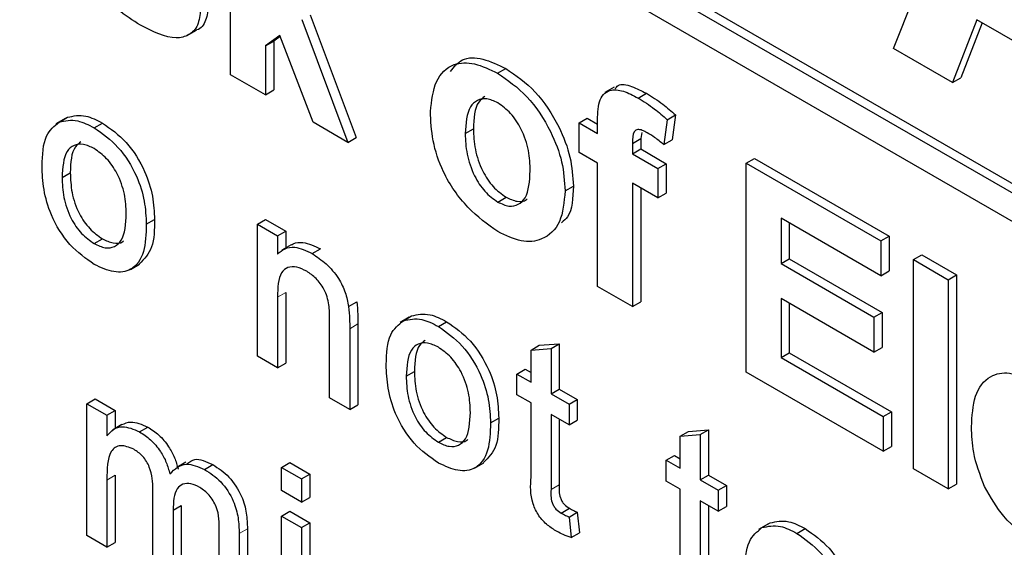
# Paper-space layout 'Blatt4' of a CAD drawing. Header units: millimetres. Extents: x 5 to 418, y 2 to 292.
# Tile 26 of 111: x 118.103 to 119.513, y 184.628 to 185.383. Entities that reach past the tile are written whole.
import ezdxf

# ---------------------------------------------------------------- set-up
doc = ezdxf.new("R2010")
doc.units = ezdxf.units.MM

psp = doc.layouts.new('Blatt4')

# ---------------------------------------------------------------- linework, layer by layer
at = {"color": 7, "linetype": 'Continuous', "lineweight": 25}
for p, q in [((117.6906, 186.2069), (122.1453, 183.6352)), ((117.6788, 186.2001), (122.1453, 183.6216)), ((122.1453, 183.5808), (117.6788, 186.1593)), ((119.3537, 185.342), (119.5096, 185.7283)), ((118.4052, 185.3043), (118.4052, 185.6037)), ((118.519, 185.3899), (118.5849, 185.2142)), ((118.5072, 185.3831), (118.5731, 185.2074)), ((119.4731, 185.383), (119.4383, 185.2931)), ((119.4806, 185.3786), (119.4501, 185.2999)), ((119.6314, 185.2916), (119.4731, 185.383)), ((118.3432, 185.3605), (118.3565, 185.3682)), ((118.4756, 185.3604), (118.4551, 185.3456)), ((118.4551, 185.3456), (118.4669, 185.3524)), ((118.4761, 185.3591), (118.4669, 185.3524)), ((118.4669, 185.3524), (118.4669, 185.2824)), ((118.5232, 185.2362), (118.4756, 185.3604)), ((118.4551, 185.3456), (118.4551, 185.2755)), ((119.4383, 185.2931), (119.3537, 185.342)), ((118.7873, 185.3064), (118.7991, 185.3132)), ((118.4551, 185.2755), (118.4052, 185.3043)), ((119.4383, 185.2931), (119.4501, 185.2999)), ((118.4551, 185.2755), (118.4669, 185.2824)), ((118.9542, 185.2865), (118.941, 185.2788)), ((118.9884, 185.2709), (119.0002, 185.2777)), ((118.1682, 185.2414), (118.1549, 185.2338)), ((118.1598, 185.2364), (118.1716, 185.2433)), ((118.2099, 185.2283), (118.2217, 185.2351)), ((118.5731, 185.2074), (118.5232, 185.2362)), ((118.9038, 185.2353), (118.9156, 185.2421)), ((118.9038, 185.2353), (118.9304, 185.2199)), ((118.9038, 185.1931), (118.9038, 185.2353)), ((118.9156, 185.2421), (118.9304, 185.2335)), ((118.9304, 185.2199), (118.9304, 185.2357)), ((119.0301, 185.2398), (119.0251, 185.2042)), ((119.0301, 185.2398), (119.0419, 185.2466)), ((119.0419, 185.2466), (119.0369, 185.211)), ((118.7409, 185.2199), (118.7527, 185.2267)), ((118.9935, 185.2213), (118.9921, 185.2128)), ((118.5731, 185.2074), (118.5849, 185.2142)), ((118.9803, 185.206), (118.9921, 185.2128)), ((118.9921, 185.2128), (118.9921, 185.198)), ((119.0251, 185.2042), (119.0369, 185.211)), ((118.9304, 185.1777), (118.9038, 185.1931)), ((118.9803, 185.206), (118.9803, 185.1912)), ((118.9803, 185.1912), (118.9921, 185.198)), ((118.9921, 185.198), (119.0286, 185.1768)), ((118.9803, 185.1912), (119.0168, 185.17)), ((119.1431, 185.1777), (119.1549, 185.1845)), ((119.1549, 185.1845), (119.3477, 185.0732)), ((118.1639, 185.1572), (118.1757, 185.164)), ((118.9304, 185.0011), (118.9304, 185.1777)), ((119.0168, 185.17), (119.0286, 185.1768)), ((119.0168, 185.17), (119.0168, 185.1278)), ((119.0286, 185.1768), (119.0286, 185.1346)), ((119.1431, 184.8783), (119.1431, 185.1777)), ((119.1431, 185.1777), (119.3359, 185.0664)), ((118.8839, 185.138), (118.8957, 185.1448)), ((119.0168, 185.1278), (118.9803, 185.1489)), ((118.9803, 185.1489), (118.9803, 184.9724)), ((118.9921, 185.1421), (118.9921, 184.9792)), ((118.7876, 185.122), (118.7994, 185.1288)), ((119.0168, 185.1278), (119.0286, 185.1346)), ((118.2845, 185.0901), (118.2962, 185.0969)), ((118.4435, 185.0901), (118.4553, 185.0969)), ((118.4553, 185.0969), (118.484, 185.0804)), ((119.3359, 185.0165), (119.193, 185.099)), ((119.193, 185.099), (119.193, 185.0338)), ((118.4435, 184.9012), (118.4435, 185.0901)), ((118.4435, 185.0901), (118.4722, 185.0736)), ((118.4722, 185.0736), (118.484, 185.0804)), ((118.484, 185.0804), (118.484, 185.056)), ((119.2048, 185.0922), (119.2048, 185.0406)), ((118.2099, 185.0625), (118.2217, 185.0693)), ((118.4722, 185.0736), (118.4722, 185.0472)), ((119.3359, 185.0664), (119.3477, 185.0732)), ((119.3359, 185.0664), (119.3359, 185.0165)), ((119.3477, 185.0732), (119.3477, 185.0233)), ((118.4918, 185.0605), (118.4786, 185.0529)), ((118.522, 185.0481), (118.5338, 185.0549)), ((119.193, 185.0338), (119.2048, 185.0406)), ((119.2048, 185.0406), (119.3377, 184.9638)), ((119.3825, 185.0396), (119.3943, 185.0464)), ((119.3825, 184.7402), (119.3825, 185.0396)), ((119.3825, 185.0396), (119.4323, 185.0108)), ((119.3943, 185.0464), (119.4441, 185.0176)), ((118.2617, 185.0254), (118.2749, 185.0331)), ((119.193, 185.0338), (119.326, 184.957)), ((119.3359, 185.0165), (119.3477, 185.0233)), ((119.4323, 185.0108), (119.4441, 185.0176)), ((119.4323, 185.0108), (119.4323, 184.7114)), ((119.4441, 185.0176), (119.4441, 184.7182)), ((118.9803, 184.9724), (118.9304, 185.0011)), ((118.4722, 184.9859), (118.4722, 184.8846)), ((118.484, 184.9927), (118.484, 184.8914)), ((119.326, 184.9071), (119.193, 184.9839)), ((119.193, 184.9839), (119.193, 184.8994)), ((118.5741, 184.9724), (118.5859, 184.9792)), ((118.9803, 184.9724), (118.9921, 184.9792)), ((119.2048, 184.9771), (119.2048, 184.9063)), ((118.5468, 184.8415), (118.5468, 184.9543)), ((118.6608, 184.9571), (118.6476, 184.9494)), ((118.6524, 184.9521), (118.6642, 184.9589)), ((119.326, 184.957), (119.3377, 184.9638)), ((119.326, 184.957), (119.326, 184.9071)), ((119.3377, 184.9638), (119.3377, 184.9139)), ((118.5756, 184.9406), (118.5756, 184.8249)), ((118.5873, 184.9474), (118.5873, 184.8317)), ((118.7025, 184.9439), (118.7143, 184.9507)), ((118.8351, 184.9101), (118.8469, 184.9169)), ((118.8351, 184.9101), (118.8638, 184.9124)), ((118.8469, 184.9169), (118.8756, 184.9192)), ((118.8638, 184.9124), (118.8756, 184.9192)), ((118.8638, 184.9124), (118.8638, 184.8475)), ((118.8756, 184.9192), (118.8756, 184.8543)), ((119.326, 184.9071), (119.3377, 184.9139)), ((118.4722, 184.8846), (118.4435, 184.9012)), ((118.8351, 184.8641), (118.8351, 184.9101)), ((119.193, 184.8994), (119.2048, 184.9063)), ((119.193, 184.8994), (119.3393, 184.815)), ((119.2048, 184.9063), (119.351, 184.8218)), ((118.4722, 184.8846), (118.484, 184.8914)), ((118.815, 184.8757), (118.8268, 184.8825)), ((118.8268, 184.8825), (118.8351, 184.8777)), ((118.6565, 184.8728), (118.6683, 184.8796)), ((118.815, 184.8459), (118.815, 184.8757)), ((118.815, 184.8757), (118.8351, 184.8641)), ((119.3393, 184.7651), (119.1431, 184.8783)), ((118.8638, 184.8475), (118.8756, 184.8543)), ((118.8756, 184.8543), (118.9014, 184.8394)), ((118.1993, 184.8333), (118.2111, 184.8401)), ((118.2111, 184.8401), (118.2398, 184.8236)), ((118.5756, 184.8249), (118.5468, 184.8415)), ((118.8351, 184.8343), (118.815, 184.8459)), ((118.8638, 184.8475), (118.8896, 184.8326)), ((118.1993, 184.6444), (118.1993, 184.8333)), ((118.1993, 184.8333), (118.228, 184.8167)), ((118.5756, 184.8249), (118.5873, 184.8317)), ((118.8351, 184.7282), (118.8351, 184.8343)), ((118.8896, 184.8326), (118.9014, 184.8394)), ((118.8896, 184.8326), (118.8896, 184.8028)), ((118.9014, 184.8394), (118.9014, 184.8096)), ((118.228, 184.8167), (118.2398, 184.8236)), ((118.228, 184.8167), (118.228, 184.7873)), ((118.2398, 184.8236), (118.2398, 184.7976)), ((118.7771, 184.8057), (118.7889, 184.8125)), ((118.8896, 184.8028), (118.8638, 184.8177)), ((118.8638, 184.8177), (118.8638, 184.7105)), ((119.3393, 184.815), (119.351, 184.8218)), ((119.3393, 184.815), (119.3393, 184.7651)), ((119.351, 184.8218), (119.351, 184.7719)), ((118.2495, 184.8033), (118.2363, 184.7956)), ((118.2747, 184.7931), (118.2865, 184.7999)), ((118.8756, 184.8109), (118.8756, 184.7173)), ((118.8896, 184.8028), (118.9014, 184.8096)), ((118.7025, 184.7782), (118.7143, 184.785)), ((119.0486, 184.7868), (119.0604, 184.7936)), ((119.0486, 184.7868), (119.0774, 184.7891)), ((119.0486, 184.7408), (119.0486, 184.7868)), ((119.0604, 184.7936), (119.0891, 184.7959)), ((119.0774, 184.7891), (119.0891, 184.7959)), ((119.0774, 184.7891), (119.0774, 184.7242)), ((119.0891, 184.7959), (119.0891, 184.731)), ((119.3393, 184.7651), (119.351, 184.7719)), ((119.0286, 184.7524), (119.0403, 184.7592)), ((119.0403, 184.7592), (119.0486, 184.7544)), ((118.3412, 184.7497), (118.328, 184.742)), ((118.3678, 184.7393), (118.3796, 184.7461)), ((118.4779, 184.7421), (118.4897, 184.7489)), ((118.4779, 184.7421), (118.5067, 184.7255)), ((118.4779, 184.7089), (118.4779, 184.7421)), ((118.4897, 184.7489), (118.5184, 184.7323)), ((118.7543, 184.7411), (118.7676, 184.7487)), ((119.0286, 184.7226), (119.0286, 184.7524)), ((119.0286, 184.7524), (119.0486, 184.7408)), ((118.2398, 184.7308), (118.2398, 184.6346)), ((118.5067, 184.7255), (118.5184, 184.7323)), ((118.5184, 184.7323), (118.5184, 184.6991)), ((119.0774, 184.7242), (119.0891, 184.731)), ((119.0891, 184.731), (119.115, 184.7161)), ((119.4323, 184.7114), (119.3825, 184.7402)), ((118.228, 184.724), (118.228, 184.6278)), ((118.5067, 184.7255), (118.5067, 184.6923)), ((119.0486, 184.711), (119.0286, 184.7226)), ((119.0774, 184.7242), (119.1032, 184.7093)), ((119.1032, 184.7093), (119.115, 184.7161)), ((119.115, 184.7161), (119.115, 184.6863)), ((119.4323, 184.7114), (119.4441, 184.7182)), ((118.294, 184.5897), (118.294, 184.7102)), ((118.5067, 184.6923), (118.4779, 184.7089)), ((118.5067, 184.6923), (118.5184, 184.6991)), ((119.0486, 184.6049), (119.0486, 184.711)), ((119.1032, 184.7093), (119.1032, 184.6795)), ((118.3227, 184.6809), (118.3345, 184.6877)), ((118.3345, 184.6877), (118.3345, 184.5799)), ((119.1032, 184.6795), (119.0774, 184.6944)), ((119.0774, 184.6944), (119.0774, 184.5872)), ((119.0891, 184.6876), (119.0891, 184.594)), ((119.1032, 184.6795), (119.115, 184.6863)), ((118.3227, 184.6809), (118.3227, 184.5731)), ((118.4779, 184.6724), (118.4897, 184.6792)), ((118.4779, 184.4835), (118.4779, 184.6724)), ((118.4779, 184.6724), (118.5067, 184.6559)), ((118.4897, 184.6792), (118.5184, 184.6627)), ((118.8784, 184.6767), (118.8901, 184.6835)), ((118.8896, 184.671), (118.9014, 184.6778)), ((118.8896, 184.671), (118.8925, 184.6415)), ((118.9014, 184.6778), (118.9043, 184.6483)), ((118.5067, 184.6559), (118.5184, 184.6627)), ((118.5184, 184.6627), (118.5184, 184.4737)), ((119.1741, 184.6607), (119.1608, 184.6531)), ((119.1657, 184.6558), (119.1775, 184.6626)), ((118.228, 184.6278), (118.1993, 184.6444)), ((118.3887, 184.535), (118.3887, 184.6518)), ((118.4174, 184.6475), (118.4174, 184.5184)), ((118.4292, 184.6543), (118.4292, 184.5252)), ((118.5067, 184.6559), (118.5067, 184.4669)), ((118.8925, 184.6415), (118.9043, 184.6483)), ((119.2158, 184.6476), (119.2276, 184.6544)), ((118.228, 184.6278), (118.2398, 184.6346))]:
    psp.add_line(p, q, dxfattribs=at)
at = {"color": 7, "linetype": 'Continuous', "lineweight": 18}
for p, q in [((118.4722, 184.9859), (118.484, 184.9927)), ((118.5756, 184.9406), (118.5873, 184.9474)), ((118.228, 184.724), (118.2398, 184.7308)), ((118.8638, 184.7105), (118.8756, 184.7173)), ((118.4174, 184.6475), (118.4292, 184.6543))]:
    psp.add_line(p, q, dxfattribs=at)
at = {"color": 7, "linetype": 'Continuous', "lineweight": 25}
for points, knots in [([(118.2762, 185.375), (118.2652, 185.3819), (118.2432, 185.3959), (118.2144, 185.4271), (118.1943, 185.4629), (118.1887, 185.4851), (118.1858, 185.4962)], [0, 0, 0, 0, 0.280651, 0.560003, 0.779956, 1, 1, 1, 1]), ([(118.3738, 185.4047), (118.3729, 185.3968), (118.371, 185.381), (118.3627, 185.3699), (118.3566, 185.3683), (118.3564, 185.3683)], [0, 0, 0, 0, 0.4930222, 0.9865862, 1, 1, 1, 1]), ([(118.362, 185.3979), (118.3612, 185.3898), (118.3595, 185.3736), (118.3459, 185.3602), (118.3195, 185.3531), (118.294, 185.366), (118.2762, 185.375)], [0, 0, 0, 0, 0.186725, 0.373655, 0.5608, 1, 1, 1, 1]), ([(118.6911, 185.2518), (118.6929, 185.267), (118.6964, 185.2976), (118.7211, 185.3214), (118.7539, 185.3225), (118.7762, 185.3117), (118.7873, 185.3064)], [0, 0, 0, 0, 0.27995, 0.559147, 0.779424, 1, 1, 1, 1]), ([(118.7198, 185.3088), (118.7249, 185.3154), (118.7359, 185.3296), (118.766, 185.3289), (118.7881, 185.3184), (118.7991, 185.3132)], [0, 0, 0, 0, 0.30151, 0.650518, 1, 1, 1, 1]), ([(118.7873, 185.3064), (118.8018, 185.2964), (118.8307, 185.2764), (118.8629, 185.2272), (118.8814, 185.1787), (118.883, 185.1516), (118.8839, 185.138)], [0, 0, 0, 0, 0.279785, 0.559124, 0.779388, 1, 1, 1, 1]), ([(118.7991, 185.3132), (118.8136, 185.3032), (118.8425, 185.2832), (118.8747, 185.234), (118.8932, 185.1855), (118.8948, 185.1584), (118.8957, 185.1448)], [0, 0, 0, 0, 0.279785, 0.559124, 0.779388, 1, 1, 1, 1]), ([(118.9558, 185.2842), (118.957, 185.2859), (118.9619, 185.2925), (118.9794, 185.2881), (118.9933, 185.2812), (119.0002, 185.2777)], [0, 0, 0, 0, 0.140873, 0.56962, 1, 1, 1, 1]), ([(118.9304, 185.2357), (118.9304, 185.2463), (118.9303, 185.2671), (118.9451, 185.2846), (118.9672, 185.2819), (118.9813, 185.2746), (118.9884, 185.2709)], [0, 0, 0, 0, 0.281801, 0.55777, 0.778465, 1, 1, 1, 1]), ([(119.0002, 185.2777), (119.0081, 185.2728), (119.0222, 185.264), (119.0359, 185.2519), (119.0419, 185.2466)], [0, 0, 0, 0, 0.559885, 1, 1, 1, 1]), ([(118.7876, 185.264), (118.7822, 185.2665), (118.7713, 185.2715), (118.7577, 185.2684), (118.7432, 185.255), (118.7419, 185.2344), (118.7409, 185.2199)], [0, 0, 0, 0, 0.186985, 0.373878, 0.561022, 1, 1, 1, 1]), ([(118.7692, 185.2733), (118.766, 185.2708), (118.7544, 185.262), (118.7534, 185.2415), (118.7527, 185.2267)], [0, 0, 0, 0, 0.278205, 1, 1, 1, 1]), ([(118.834, 185.1666), (118.8336, 185.1761), (118.8329, 185.1952), (118.823, 185.2248), (118.8066, 185.2503), (118.7939, 185.2595), (118.7876, 185.264)], [0, 0, 0, 0, 0.2810434, 0.5605532, 0.7804199, 1, 1, 1, 1]), ([(118.9884, 185.2709), (118.9963, 185.266), (119.0105, 185.2572), (119.0241, 185.2451), (119.0301, 185.2398)], [0, 0, 0, 0, 0.559885, 1, 1, 1, 1]), ([(118.7876, 185.0797), (118.7729, 185.0901), (118.7436, 185.1109), (118.7091, 185.1607), (118.693, 185.2106), (118.6917, 185.238), (118.6911, 185.2518)], [0, 0, 0, 0, 0.280145, 0.558899, 0.779053, 1, 1, 1, 1]), ([(118.1352, 185.1736), (118.1358, 185.1895), (118.137, 185.2178), (118.1528, 185.2308), (118.1598, 185.2364)], [0, 0, 0, 0, 0.5609635, 1, 1, 1, 1]), ([(118.1598, 185.2364), (118.1683, 185.2383), (118.1835, 185.2417), (118.2018, 185.2324), (118.2099, 185.2283)], [0, 0, 0, 0, 0.5590331, 1, 1, 1, 1]), ([(118.1716, 185.2433), (118.1801, 185.2452), (118.1953, 185.2486), (118.2136, 185.2392), (118.2217, 185.2351)], [0, 0, 0, 0, 0.5590331, 1, 1, 1, 1]), ([(118.2217, 185.2351), (118.2335, 185.2268), (118.257, 185.2103), (118.2826, 185.169), (118.2948, 185.1297), (118.2958, 185.1078), (118.2962, 185.0969)], [0, 0, 0, 0, 0.279556, 0.5586, 0.778991, 1, 1, 1, 1]), ([(118.2099, 185.2283), (118.2217, 185.22), (118.2452, 185.2035), (118.2708, 185.1622), (118.283, 185.1228), (118.284, 185.101), (118.2845, 185.0901)], [0, 0, 0, 0, 0.279556, 0.5586, 0.778991, 1, 1, 1, 1]), ([(118.7527, 185.2267), (118.7531, 185.2171), (118.7538, 185.198), (118.7638, 185.1682), (118.7802, 185.1425), (118.793, 185.1334), (118.7994, 185.1288)], [0, 0, 0, 0, 0.281015, 0.560464, 0.780394, 1, 1, 1, 1]), ([(119.0013, 185.2212), (118.999, 185.2225), (118.9944, 185.2249), (118.9876, 185.2265), (118.9804, 185.2219), (118.9803, 185.2126), (118.9803, 185.206)], [0, 0, 0, 0, 0.187802, 0.374953, 0.560679, 1, 1, 1, 1]), ([(119.0251, 185.2042), (119.0207, 185.2078), (119.0129, 185.2142), (119.0048, 185.2191), (119.0013, 185.2212)], [0, 0, 0, 0, 0.559847, 1, 1, 1, 1]), ([(118.1909, 185.2081), (118.1881, 185.206), (118.177, 185.1981), (118.1762, 185.1785), (118.1757, 185.164)], [0, 0, 0, 0, 0.254643, 1, 1, 1, 1]), ([(118.7409, 185.2199), (118.7413, 185.2103), (118.7421, 185.1912), (118.752, 185.1614), (118.7684, 185.1357), (118.7812, 185.1266), (118.7876, 185.122)], [0, 0, 0, 0, 0.281015, 0.560464, 0.780394, 1, 1, 1, 1]), ([(118.2099, 185.1985), (118.2046, 185.201), (118.1941, 185.206), (118.1804, 185.2041), (118.1659, 185.1915), (118.1647, 185.1713), (118.1639, 185.1572)], [0, 0, 0, 0, 0.187137, 0.374025, 0.561097, 1, 1, 1, 1]), ([(118.2558, 185.1051), (118.2554, 185.1143), (118.2547, 185.1327), (118.2446, 185.1614), (118.2283, 185.1855), (118.216, 185.1942), (118.2099, 185.1985)], [0, 0, 0, 0, 0.281064, 0.560316, 0.780174, 1, 1, 1, 1]), ([(118.2099, 185.0327), (118.1979, 185.0411), (118.1739, 185.0579), (118.1478, 185.1004), (118.1366, 185.1403), (118.1356, 185.1625), (118.1352, 185.1736)], [0, 0, 0, 0, 0.279616, 0.558371, 0.778858, 1, 1, 1, 1]), ([(118.1757, 185.164), (118.176, 185.1547), (118.1767, 185.1361), (118.1864, 185.1069), (118.2031, 185.0824), (118.2155, 185.0737), (118.2217, 185.0693)], [0, 0, 0, 0, 0.281129, 0.560384, 0.780159, 1, 1, 1, 1]), ([(118.7876, 185.122), (118.793, 185.1195), (118.8039, 185.1144), (118.8175, 185.1177), (118.8318, 185.1315), (118.8331, 185.1521), (118.834, 185.1666)], [0, 0, 0, 0, 0.18693, 0.373819, 0.560978, 1, 1, 1, 1]), ([(118.1639, 185.1572), (118.1642, 185.1479), (118.1649, 185.1293), (118.1746, 185.1001), (118.1913, 185.0756), (118.2037, 185.0669), (118.2099, 185.0625)], [0, 0, 0, 0, 0.281129, 0.560384, 0.780159, 1, 1, 1, 1]), ([(118.8839, 185.138), (118.8824, 185.1221), (118.8796, 185.0904), (118.854, 185.0671), (118.8217, 185.0632), (118.799, 185.0742), (118.7876, 185.0797)], [0, 0, 0, 0, 0.2799239, 0.5593671, 0.7795157, 1, 1, 1, 1]), ([(118.8957, 185.1448), (118.8951, 185.1278), (118.8944, 185.1051), (118.882, 185.095), (118.8788, 185.0924)], [0, 0, 0, 0, 0.746792, 1, 1, 1, 1]), ([(118.7994, 185.1288), (118.8047, 185.1264), (118.8154, 185.1216), (118.8257, 185.1225), (118.8291, 185.126), (118.8294, 185.1262)], [0, 0, 0, 0, 0.482219, 0.964333, 1, 1, 1, 1]), ([(118.2099, 185.0625), (118.2152, 185.06), (118.2258, 185.055), (118.2395, 185.0573), (118.2539, 185.0704), (118.255, 185.0908), (118.2558, 185.1051)], [0, 0, 0, 0, 0.1870444, 0.3739447, 0.5609834, 1, 1, 1, 1]), ([(118.2962, 185.0969), (118.2961, 185.0827), (118.2957, 185.0549), (118.2815, 185.0405), (118.2746, 185.0335)], [0, 0, 0, 0, 0.512915, 1, 1, 1, 1]), ([(118.2845, 185.0901), (118.2841, 185.0762), (118.2833, 185.0487), (118.2658, 185.0234), (118.2385, 185.0195), (118.2194, 185.0283), (118.2099, 185.0327)], [0, 0, 0, 0, 0.281033, 0.559513, 0.779602, 1, 1, 1, 1]), ([(118.2217, 185.0693), (118.2269, 185.0669), (118.2374, 185.0621), (118.2481, 185.0626), (118.2517, 185.0661), (118.2521, 185.0666)], [0, 0, 0, 0, 0.465388, 0.930416, 1, 1, 1, 1]), ([(118.4722, 185.0472), (118.4756, 185.0503), (118.4823, 185.0564), (118.4993, 185.0588), (118.5134, 185.0522), (118.522, 185.0481)], [0, 0, 0, 0, 0.280554, 0.560815, 1, 1, 1, 1]), ([(118.4921, 185.06), (118.493, 185.0607), (118.4973, 185.0642), (118.5113, 185.0653), (118.5253, 185.0589), (118.5338, 185.0549)], [0, 0, 0, 0, 0.08724, 0.442807, 1, 1, 1, 1]), ([(118.522, 185.0481), (118.5287, 185.0436), (118.5421, 185.0346), (118.5593, 185.0148), (118.57, 184.9924), (118.5727, 184.9791), (118.5741, 184.9724)], [0, 0, 0, 0, 0.280216, 0.559971, 0.779636, 1, 1, 1, 1]), ([(118.5141, 185.0229), (118.5093, 185.0252), (118.4997, 185.0298), (118.4866, 185.0294), (118.4729, 185.0182), (118.4725, 184.9992), (118.4722, 184.9859)], [0, 0, 0, 0, 0.187273, 0.374362, 0.56054, 1, 1, 1, 1]), ([(118.5468, 184.9543), (118.5468, 184.961), (118.5467, 184.9744), (118.5408, 184.9961), (118.5277, 185.0136), (118.5186, 185.0198), (118.5141, 185.0229)], [0, 0, 0, 0, 0.2816799, 0.5597852, 0.7795872, 1, 1, 1, 1]), ([(118.5741, 184.9724), (118.5746, 184.9663), (118.5755, 184.9555), (118.5756, 184.9451), (118.5756, 184.9406)], [0, 0, 0, 0, 0.559791, 1, 1, 1, 1]), ([(118.5859, 184.9792), (118.5864, 184.9731), (118.5873, 184.9623), (118.5873, 184.9519), (118.5873, 184.9474)], [0, 0, 0, 0, 0.559791, 1, 1, 1, 1]), ([(118.6524, 184.9521), (118.6609, 184.954), (118.6761, 184.9574), (118.6944, 184.948), (118.7025, 184.9439)], [0, 0, 0, 0, 0.5590331, 1, 1, 1, 1]), ([(118.6642, 184.9589), (118.6727, 184.9608), (118.6879, 184.9642), (118.7062, 184.9548), (118.7143, 184.9507)], [0, 0, 0, 0, 0.5590331, 1, 1, 1, 1]), ([(118.6278, 184.8893), (118.6284, 184.9051), (118.6296, 184.9334), (118.6455, 184.9464), (118.6524, 184.9521)], [0, 0, 0, 0, 0.5609635, 1, 1, 1, 1]), ([(118.7025, 184.9439), (118.7143, 184.9356), (118.7378, 184.9191), (118.7634, 184.8778), (118.7756, 184.8385), (118.7766, 184.8166), (118.7771, 184.8057)], [0, 0, 0, 0, 0.279556, 0.5586, 0.778991, 1, 1, 1, 1]), ([(118.7143, 184.9507), (118.7261, 184.9424), (118.7496, 184.9259), (118.7752, 184.8846), (118.7874, 184.8453), (118.7884, 184.8235), (118.7889, 184.8125)], [0, 0, 0, 0, 0.279556, 0.5586, 0.778991, 1, 1, 1, 1]), ([(118.7025, 184.9141), (118.6973, 184.9166), (118.6867, 184.9216), (118.673, 184.9197), (118.6585, 184.9071), (118.6573, 184.8869), (118.6565, 184.8728)], [0, 0, 0, 0, 0.187137, 0.374025, 0.561097, 1, 1, 1, 1]), ([(118.6835, 184.9237), (118.6807, 184.9216), (118.6696, 184.9137), (118.6688, 184.8942), (118.6683, 184.8796)], [0, 0, 0, 0, 0.254643, 1, 1, 1, 1]), ([(118.7484, 184.8207), (118.748, 184.8299), (118.7473, 184.8483), (118.7372, 184.877), (118.7209, 184.9012), (118.7087, 184.9098), (118.7025, 184.9141)], [0, 0, 0, 0, 0.281064, 0.560316, 0.780174, 1, 1, 1, 1]), ([(118.7025, 184.7483), (118.6905, 184.7567), (118.6665, 184.7735), (118.6405, 184.816), (118.6292, 184.856), (118.6283, 184.8782), (118.6278, 184.8893)], [0, 0, 0, 0, 0.279616, 0.558371, 0.778858, 1, 1, 1, 1]), ([(118.6565, 184.8728), (118.6569, 184.8635), (118.6575, 184.8449), (118.6672, 184.8157), (118.6839, 184.7912), (118.6963, 184.7825), (118.7025, 184.7782)], [0, 0, 0, 0, 0.281129, 0.560384, 0.780159, 1, 1, 1, 1]), ([(118.6683, 184.8796), (118.6686, 184.8703), (118.6693, 184.8517), (118.679, 184.8225), (118.6957, 184.798), (118.7081, 184.7893), (118.7143, 184.785)], [0, 0, 0, 0, 0.281129, 0.560384, 0.780159, 1, 1, 1, 1]), ([(119.4656, 184.8), (119.4664, 184.8156), (119.4681, 184.8467), (119.489, 184.8739), (119.5193, 184.8804), (119.5411, 184.8701), (119.552, 184.8649)], [0, 0, 0, 0, 0.280671, 0.559803, 0.779762, 1, 1, 1, 1]), ([(118.7025, 184.7782), (118.7078, 184.7756), (118.7185, 184.7706), (118.7321, 184.773), (118.7465, 184.786), (118.7476, 184.8064), (118.7484, 184.8207)], [0, 0, 0, 0, 0.187044, 0.373945, 0.560983, 1, 1, 1, 1]), ([(118.7889, 184.8125), (118.7887, 184.7983), (118.7884, 184.7705), (118.7741, 184.7562), (118.7672, 184.7492)], [0, 0, 0, 0, 0.512915, 1, 1, 1, 1]), ([(118.228, 184.7873), (118.231, 184.7907), (118.237, 184.7974), (118.2524, 184.8025), (118.2663, 184.7967), (118.2747, 184.7931)], [0, 0, 0, 0, 0.28095, 0.561784, 1, 1, 1, 1]), ([(118.2496, 184.8033), (118.2536, 184.8051), (118.264, 184.8097), (118.278, 184.8036), (118.2865, 184.7999)], [0, 0, 0, 0, 0.388652, 1, 1, 1, 1]), ([(118.2865, 184.7999), (118.2919, 184.7964), (118.3026, 184.7895), (118.3161, 184.7734), (118.3255, 184.756), (118.3285, 184.7451), (118.33, 184.7397)], [0, 0, 0, 0, 0.280176, 0.559511, 0.779663, 1, 1, 1, 1]), ([(118.7771, 184.8057), (118.7767, 184.7919), (118.7759, 184.7643), (118.7584, 184.739), (118.7311, 184.7351), (118.7121, 184.7439), (118.7025, 184.7483)], [0, 0, 0, 0, 0.281033, 0.559513, 0.779602, 1, 1, 1, 1]), ([(119.4842, 184.7146), (119.4779, 184.7312), (119.4668, 184.761), (119.466, 184.788), (119.4656, 184.8)], [0, 0, 0, 0, 0.558866, 1, 1, 1, 1]), ([(118.2747, 184.7931), (118.2801, 184.7896), (118.2908, 184.7827), (118.3043, 184.7666), (118.3137, 184.7492), (118.3167, 184.7383), (118.3182, 184.7329)], [0, 0, 0, 0, 0.280176, 0.559511, 0.779663, 1, 1, 1, 1]), ([(118.7143, 184.785), (118.7195, 184.7826), (118.73, 184.7777), (118.7407, 184.7782), (118.7443, 184.7817), (118.7448, 184.7822)], [0, 0, 0, 0, 0.465388, 0.930416, 1, 1, 1, 1]), ([(118.2665, 184.768), (118.2599, 184.7707), (118.2501, 184.7747), (118.2396, 184.7713), (118.2284, 184.7588), (118.2282, 184.7395), (118.228, 184.724)], [0, 0, 0, 0, 0.249225, 0.3748617, 0.5005555, 1, 1, 1, 1]), ([(118.294, 184.7102), (118.2936, 184.7208), (118.293, 184.7341), (118.285, 184.7509), (118.2775, 184.7607), (118.2709, 184.7651), (118.2665, 184.768)], [0, 0, 0, 0, 0.498516, 0.624134, 0.749636, 1, 1, 1, 1]), ([(118.3182, 184.7329), (118.3254, 184.7397), (118.3381, 184.7518), (118.3587, 184.7431), (118.3678, 184.7393)], [0, 0, 0, 0, 0.560019, 1, 1, 1, 1]), ([(118.3427, 184.7471), (118.3462, 184.7499), (118.3555, 184.7575), (118.3703, 184.7505), (118.3796, 184.7461)], [0, 0, 0, 0, 0.372522, 1, 1, 1, 1]), ([(118.3796, 184.7461), (118.3876, 184.7409), (118.4034, 184.7304), (118.4215, 184.7027), (118.4285, 184.6762), (118.429, 184.6616), (118.4292, 184.6543)], [0, 0, 0, 0, 0.280317, 0.558226, 0.778715, 1, 1, 1, 1]), ([(118.3678, 184.7393), (118.3758, 184.7341), (118.3916, 184.7236), (118.4098, 184.6959), (118.4167, 184.6694), (118.4172, 184.6548), (118.4174, 184.6475)], [0, 0, 0, 0, 0.280317, 0.558226, 0.778715, 1, 1, 1, 1]), ([(118.8723, 184.6503), (118.8677, 184.6531), (118.8587, 184.6587), (118.8458, 184.6722), (118.8334, 184.6983), (118.8344, 184.7159), (118.8351, 184.7282)], [0, 0, 0, 0, 0.1874327, 0.3738211, 0.5594622, 1, 1, 1, 1]), ([(118.3609, 184.7135), (118.3566, 184.7156), (118.348, 184.7198), (118.3365, 184.7189), (118.3241, 184.7093), (118.3233, 184.6926), (118.3227, 184.6809)], [0, 0, 0, 0, 0.187283, 0.374334, 0.56118, 1, 1, 1, 1]), ([(118.3887, 184.6518), (118.3889, 184.6629), (118.3892, 184.6768), (118.3803, 184.6946), (118.3726, 184.7052), (118.3656, 184.7102), (118.3609, 184.7135)], [0, 0, 0, 0, 0.499043, 0.624568, 0.750308, 1, 1, 1, 1]), ([(118.8756, 184.7173), (118.8752, 184.7112), (118.8747, 184.7037), (118.8792, 184.6936), (118.8835, 184.6876), (118.8875, 184.6851), (118.8901, 184.6835)], [0, 0, 0, 0, 0.499596, 0.625239, 0.750354, 1, 1, 1, 1]), ([(119.5567, 184.6358), (119.5408, 184.6462), (119.5125, 184.6649), (119.4928, 184.6994), (119.4842, 184.7146)], [0, 0, 0, 0, 0.560391, 1, 1, 1, 1]), ([(118.8638, 184.7105), (118.8634, 184.7044), (118.863, 184.6969), (118.8674, 184.6868), (118.8718, 184.6808), (118.8757, 184.6783), (118.8784, 184.6767)], [0, 0, 0, 0, 0.499596, 0.625239, 0.750354, 1, 1, 1, 1]), ([(118.8784, 184.6767), (118.8805, 184.6755), (118.8842, 184.6735), (118.888, 184.6718), (118.8896, 184.671)], [0, 0, 0, 0, 0.559965, 1, 1, 1, 1]), ([(118.8901, 184.6835), (118.8922, 184.6823), (118.896, 184.6803), (118.8997, 184.6786), (118.9014, 184.6778)], [0, 0, 0, 0, 0.559965, 1, 1, 1, 1]), ([(119.1657, 184.6558), (119.1742, 184.6577), (119.1894, 184.6611), (119.2077, 184.6517), (119.2158, 184.6476)], [0, 0, 0, 0, 0.5590331, 1, 1, 1, 1]), ([(119.1775, 184.6626), (119.186, 184.6645), (119.2012, 184.6679), (119.2195, 184.6585), (119.2276, 184.6544)], [0, 0, 0, 0, 0.5590331, 1, 1, 1, 1]), ([(118.8925, 184.6415), (118.8887, 184.6428), (118.8821, 184.6451), (118.8752, 184.6488), (118.8723, 184.6503)], [0, 0, 0, 0, 0.560078, 1, 1, 1, 1]), ([(119.1411, 184.5929), (119.1417, 184.6088), (119.1429, 184.6371), (119.1587, 184.6501), (119.1657, 184.6558)], [0, 0, 0, 0, 0.5609635, 1, 1, 1, 1]), ([(119.2158, 184.6476), (119.2276, 184.6393), (119.2511, 184.6228), (119.2767, 184.5815), (119.2889, 184.5422), (119.2899, 184.5203), (119.2904, 184.5094)], [0, 0, 0, 0, 0.279556, 0.5586, 0.778991, 1, 1, 1, 1]), ([(119.2276, 184.6544), (119.2394, 184.6461), (119.2629, 184.6296), (119.2885, 184.5883), (119.3007, 184.549), (119.3017, 184.5271), (119.3022, 184.5162)], [0, 0, 0, 0, 0.279556, 0.5586, 0.778991, 1, 1, 1, 1])]:
    psp.add_open_spline(points, degree=3, knots=knots, dxfattribs=at)

doc.saveas('drawing.dxf')
